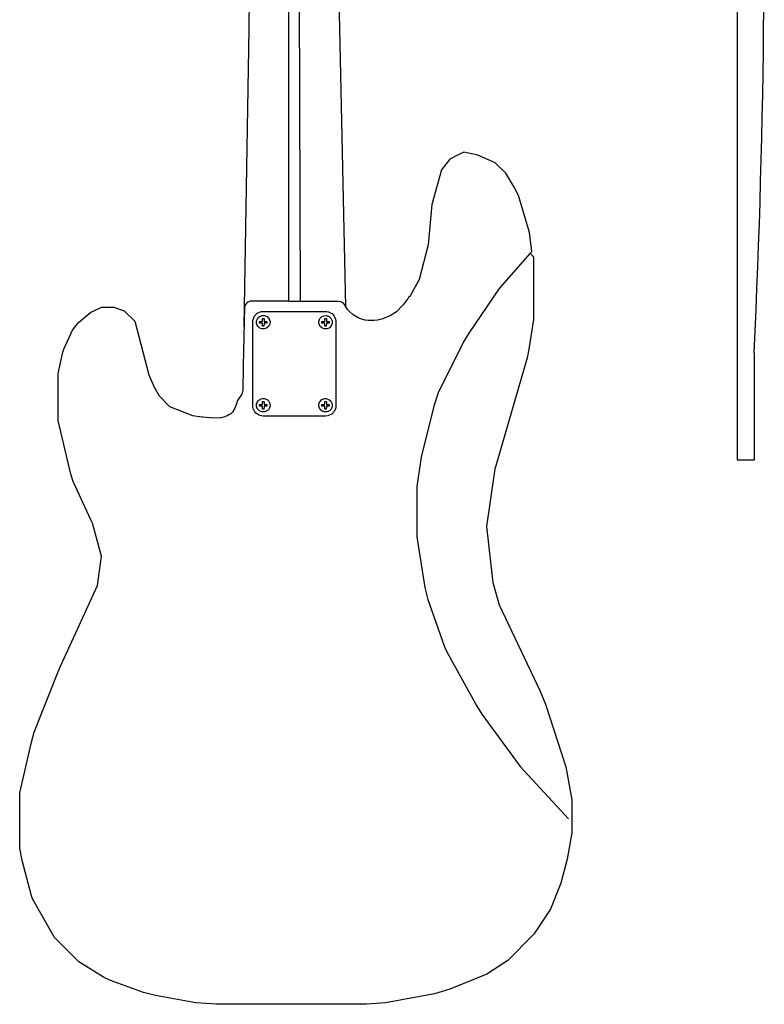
# Model space of a CAD drawing. Extents: x 49 to 882, y -9 to 1184.
# Tile 21 of 28: x 441 to 882, y 5 to 588. Entities that reach past the tile are written whole.
import ezdxf

# ---------------------------------------------------------------- set-up
doc = ezdxf.new("R2010")
doc.units = 0
doc.layers.get('0').update_dxf_attribs({"linetype": 'CONTINUOUS'})
for name, color, linetype in [('Body', 7, 'CONTINUOUS'), ('BodyBack', 1, 'CONTINUOUS'), ('Hrdware', 7, 'CONTINUOUS'), ('Neck', 7, 'CONTINUOUS'), ('TrussRod', 7, 'CONTINUOUS')]:
    doc.layers.add(name, color=color, linetype=linetype)

# ---------------------------------------------------------------- blocks, each defined once
blk = doc.blocks.new('*G6')
at = {"color": 7, "linetype": 'CONTINUOUS'}
for p, q in [((575.813406, 420.707254, -1), (574.752703, 419.513497, -1)), ((577.544208, 421.445923, -1), (575.813406, 420.707254, -1)), ((600.607338, 421.635731, -1), (578.458004, 421.560259, -1)), ((600.872513, 421.635731, -1), (606.70638, 421.635731, -1)), ((606.971555, 421.635731, -1), (629.644082, 421.635731, -1)), ((629.610757, 421.614119, -1), (631.059457, 421.417967, -1)), ((631.059457, 421.417967, -1), (632.264076, 420.777754, -1)), ((632.264076, 420.777754, -1), (632.826192, 420.309336, -1)), ((671.174712, 423.339619, -1), (668.19427, 419.277002, -1)), ((671.807024, 424.421162, -1), (671.174712, 423.339619, -1)), ((574.151418, 418.050351, -1), (573.49418, 383.17132, -1)), ((574.752703, 419.513497, -1), (574.151418, 418.050351, -1)), ((633.456513, 419.618947, -1), (632.82619, 420.309335, -1)), ((633.860376, 418.837036, -1), (633.456513, 419.618947, -1)), ((635.51083, 416.358931, -1), (633.860376, 418.837036, -1)), ((636.373181, 415.372889, -1), (635.51083, 416.358931, -1)), ((638.551335, 413.443911, -1), (636.373181, 415.372889, -1)), ((664.222335, 415.301662, -1), (660.550314, 412.854992, -1)), ((664.939635, 415.8996, -1), (664.222335, 415.301662, -1)), ((667.331918, 418.290959, -1), (664.939635, 415.8996, -1)), ((668.19427, 419.277002, -1), (667.331918, 418.290959, -1)), ((638.636191, 413.380245, -1), (638.551335, 413.443911, -1)), ((641.590249, 411.594916, -1), (638.636191, 413.380245, -1)), ((643.154786, 410.984774, -1), (641.590249, 411.594916, -1)), ((645.69623, 410.282447, -1), (643.154786, 410.984774, -1)), ((647.403696, 410.038922, -1), (645.69623, 410.282447, -1)), ((650.864107, 410.036932, -1), (647.403696, 410.038922, -1)), ((652.971592, 410.284438, -1), (650.864107, 410.036932, -1)), ((656.280984, 411.064358, -1), (652.971592, 410.284438, -1)), ((656.678748, 411.196997, -1), (656.280984, 411.064358, -1)), ((660.391208, 412.775408, -1), (656.678748, 411.196997, -1)), ((660.550314, 412.854992, -1), (660.391208, 412.775408, -1)), ((573.492058, 383.036558, -1), (573.215347, 368.703527, -1)), ((573.49418, 383.17132, -1), (573.492058, 383.036558, -1)), ((573.107951, 368.058369, -1), (572.525227, 366.311771, -1)), ((573.215347, 368.703527, -1), (573.107951, 368.058369, -1)), ((570.006058, 362.597863, -1), (569.370299, 360.745154, -1)), ((572.525227, 366.311771, -1), (570.006058, 362.597863, -1)), ((567.827507, 356.928052, -1), (567.195195, 355.979149, -1)), ((568.958614, 359.149234, -1), (567.827507, 356.928052, -1)), ((569.370299, 360.745154, -1), (568.958614, 359.149234, -1)), ((549.030657, 353.061078, -1), (549.172261, 352.982158, -1)), ((549.172261, 352.982158, -1), (553.805279, 352.462741, -1)), ((553.805279, 352.462741, -1), (559.770274, 352.397881, -1)), ((561.903348, 352.748977, -1), (560.03545, 352.397881, -1)), ((563.867239, 353.485525, -1), (561.903348, 352.748977, -1)), ((564.96162, 354.091555, -1), (563.867239, 353.485525, -1)), ((566.001905, 354.785392, -1), (564.96162, 354.091555, -1)), ((567.195195, 355.979149, -1), (566.001905, 354.785392, -1))]:
    blk.add_line(p, q, dxfattribs=at)
at = {"layer": 'BodyBack', "color": 7, "linetype": 'CONTINUOUS'}
for p, q in [((701.227921, 508.487804, -2), (695.962806, 505.700383, -2)), ((704.221819, 509.829889, -2), (701.227921, 508.487804, -2)), ((712.584032, 508.074851, -2), (704.221819, 509.829889, -2)), ((722.804561, 503.635642, -2), (712.584032, 508.074851, -2)), ((695.962806, 505.700383, -2), (691.007418, 499.40291, -2)), ((728.998808, 497.441395, -2), (722.804561, 503.635642, -2)), ((691.007418, 499.40291, -2), (685.241593, 478.93813, -2)), ((733.954195, 489.079156, -2), (728.998808, 497.441395, -2)), ((736.53514, 484.123768, -2), (733.954195, 489.079156, -2)), ((685.241593, 478.93813, -2), (682.960063, 455.043842, -2)), ((743.033933, 462.270447, -2), (736.53514, 484.123768, -2)), ((744.484426, 450.984541, -2), (743.033933, 462.270447, -2)), ((682.960063, 455.043842, -2), (677.689792, 434.363314, -2)), ((743.452043, 449.952158, -2), (725.121193, 429.103355, -2)), ((743.452043, 449.952158, -2), (744.484426, 450.984541, -2)), ((743.452043, 449.952158, -2), (745.516783, 447.887417, -2)), ((745.516783, 447.887417, -2), (745.516783, 410.721934, -2)), ((677.689766, 434.363321, -2), (671.925561, 423.847902, -2)), ((725.121193, 429.103355, -2), (707.080462, 402.621925, -2)), ((475.815113, 408.858488, -2), (483.190409, 415.057892, -2)), ((483.190409, 415.057892, -2), (484.429244, 415.677322, -2)), ((484.429244, 415.677322, -2), (489.487882, 417.948539, -2)), ((489.487882, 417.948539, -2), (496.714512, 417.948539, -2)), ((496.714512, 417.948539, -2), (502.90876, 415.883798, -2)), ((502.90876, 415.883798, -2), (509.103007, 409.689551, -2)), ((472.189415, 404.326366, -2), (475.815113, 408.858488, -2)), ((509.103007, 409.689551, -2), (517.568471, 377.789183, -2)), ((745.516783, 410.721934, -2), (742.817144, 393.092073, -2)), ((467.085362, 393.068324, -2), (472.189415, 404.326366, -2)), ((703.983338, 397.460035, -2), (689.045903, 367.258953, -2)), ((707.080462, 402.621925, -2), (703.983338, 397.460035, -2)), ((466.465932, 391.210035, -2), (467.085362, 393.068324, -2)), ((742.817144, 393.092073, -2), (741.784761, 387.930184, -2)), ((463.67851, 378.718315, -2), (466.465932, 391.210035, -2)), ((741.784761, 387.930184, -2), (723.114263, 323.899222, -2)), ((463.67851, 350.844203, -2), (463.67851, 378.718315, -2)), ((517.568471, 377.789183, -2), (520.697599, 370.618306, -2)), ((520.697599, 370.618306, -2), (523.556242, 365.297438, -2)), ((523.556242, 365.297438, -2), (529.750489, 359.10319, -2)), ((689.045903, 367.258953, -2), (686.361733, 359.206441, -2)), ((529.750489, 359.103191, -2), (543.456119, 353.745072, -2)), ((686.361733, 359.206441, -2), (678.846051, 329.102387, -2)), ((471.214868, 318.943809, -2), (463.67851, 350.844203, -2)), ((543.316781, 353.791531, -2), (549.172256, 352.982146, -2)), ((678.846051, 329.102387, -2), (676.347681, 311.613953, -2)), ((722.494833, 322.040933, -2), (717.642671, 287.869348, -2)), ((723.114263, 323.899222, -2), (722.494833, 322.040933, -2)), ((472.660179, 314.607851, -2), (471.214868, 318.943809, -2)), ((483.087158, 291.895603, -2), (472.660179, 314.607851, -2)), ((676.347681, 311.613953, -2), (676.347681, 281.6751, -2)), ((484.119541, 289.830863, -2), (483.087158, 291.895603, -2)), ((489.487882, 270.318964, -2), (484.119541, 289.830863, -2)), ((717.642671, 287.869348, -2), (721.407738, 254.742515, -2)), ((676.347681, 281.6751, -2), (681.145132, 251.645392, -2)), ((487.058702, 252.859461, -2), (489.487882, 270.318964, -2)), ((465.433549, 205.382619, -2), (487.058702, 252.859461, -2)), ((681.145132, 251.645392, -2), (682.906368, 244.600448, -2)), ((721.407738, 254.742515, -2), (725.179003, 241.515719, -2)), ((682.906368, 244.600448, -2), (692.659206, 216.532254, -2)), ((725.179003, 241.515719, -2), (749.336588, 190.722882, -2)), ((692.659206, 216.532254, -2), (694.104542, 213.641607, -2)), ((694.104542, 213.641607, -2), (711.686904, 181.693741, -2)), ((463.472059, 201.253112, -2), (465.433549, 205.382619, -2)), ((449.589715, 165.958288, -2), (463.472059, 201.253112, -2)), ((749.336588, 190.722882, -2), (752.536937, 182.463894, -2)), ((711.686904, 181.693741, -2), (714.784028, 176.531877, -2)), ((752.536937, 182.463894, -2), (764.734449, 145.32216, -2)), ((714.784028, 176.531877, -2), (737.512786, 145.620508, -2)), ((447.88319, 159.958123, -2), (449.589715, 165.958288, -2)), ((440.966288, 129.916019, -2), (447.88319, 159.958123, -2)), ((737.512786, 145.620508, -2), (766.164291, 114.430401, -2)), ((764.734449, 145.32216, -2), (768.229032, 125.786537, -2)), ((440.966288, 96.880042, -2), (440.966288, 129.916019, -2)), ((768.229032, 125.786537, -2), (768.229032, 106.171413, -2)), ((768.229032, 106.171413, -2), (765.529367, 90.606293, -2)), ((442.432249, 89.715362, -2), (440.966288, 96.880042, -2)), ((447.88319, 68.902679, -2), (442.432249, 89.715362, -2)), ((765.529367, 90.606293, -2), (761.725082, 76.335785, -2)), ((761.725082, 76.335785, -2), (755.602057, 60.90592, -2)), ((448.50262, 67.044415, -2), (447.88319, 68.902679, -2)), ((461.61377, 44.228941, -2), (448.50262, 67.044415, -2)), ((755.602057, 60.90592, -2), (745.76456, 46.107855, -2)), ((476.067005, 29.77568, -2), (461.61377, 44.228941, -2)), ((745.76456, 46.107855, -2), (730.216992, 30.560286, -2)), ((490.623491, 20.690786, -2), (476.067005, 29.77568, -2)), ((730.216992, 30.560286, -2), (717.745922, 22.342599, -2)), ((494.752997, 18.626046, -2), (490.623491, 20.690786, -2)), ((514.355727, 11.557378, -2), (494.752997, 18.626046, -2)), ((717.745922, 22.342599, -2), (695.85958, 13.567407, -2)), ((695.85958, 13.567407, -2), (686.762291, 10.828525, -2)), ((521.400645, 9.796142, -2), (514.355727, 11.557378, -2)), ((545.272251, 5.472554, -2), (521.400645, 9.796142, -2)), ((686.762291, 10.828525, -2), (657.725722, 5.468439, -2)), ((557.588483, 4.524829, -2), (545.272251, 5.472554, -2)), ((657.725722, 5.468439, -2), (646.448071, 4.528969, -2))]:
    blk.add_line(p, q, dxfattribs=at)
blk = doc.blocks.new('*C35')
at = {"layer": 'TrussRod', "color": 7, "linetype": 'CONTINUOUS'}
blk.add_lwpolyline([(876.273619, 390.923383), (876.858469, 403.66034), (877.41335, 416.398955), (877.938259, 429.139124), (878.433194, 441.880739), (878.898152, 454.623696), (879.33313, 467.367887), (879.738127, 480.113208), (880.11314, 492.859552), (880.458167, 505.606814), (880.773203, 518.354888), (881.058249, 531.103667), (881.3133, 543.853047), (881.538354, 556.602921), (881.73341, 569.353182), (881.898463, 582.103727), (882.033513, 594.854448), (882.138555, 607.605239), (882.213589, 620.355995), (882.258611, 633.106611), (882.273619, 645.856979), (882.258609, 657.459156), (882.213583, 669.061605), (882.138542, 680.664209), (882.033491, 692.266852), (881.898431, 703.869416), (881.733366, 715.471787), (881.538299, 727.073847), (881.313234, 738.675481), (881.058172, 750.276571), (880.773117, 761.877003), (880.458073, 773.476658), (880.113041, 785.075421), (879.738025, 796.673176), (879.333029, 808.269807), (878.898055, 819.865196), (878.433105, 831.459227), (877.938184, 843.051785), (877.413294, 854.642753), (876.858438, 866.232014), (876.273619, 877.819453)], dxfattribs=at)

msp = doc.modelspace()

# ---------------------------------------------------------------- linework, layer by layer
at = {"layer": 'Body', "linetype": 'CONTINUOUS'}
msp.add_line((646.448071, 4.528969, -2), (557.588483, 4.524829, -2), dxfattribs=at)
at = {"layer": 'Hrdware', "color": 7, "linetype": 'CONTINUOUS'}
for p, q in [((578.458004, 421.560259, -1), (577.544208, 421.445923, -1)), ((600.607338, 421.635731, -1), (600.739925, 421.635731, -1)), ((600.739925, 421.635731, -1), (600.872513, 421.635731, -1)), ((606.70638, 421.635731, -1), (606.838968, 421.635731, -1)), ((606.838968, 421.635731, -1), (606.971555, 421.635731, -1))]:
    msp.add_line(p, q, dxfattribs=at)
at = {"layer": 'Hrdware', "linetype": 'CONTINUOUS'}
for points in [[(623.412452, 353.458997, -1), (622.219161, 353.326358, -1), (585.359733, 353.326358, -1), (583.357657, 353.684485, -1), (582.853822, 353.883444, -1), (580.851745, 355.183312, -1), (580.353745, 355.872374, -1), (579.631937, 357.159641, -1), (579.565643, 357.318809, -1), (579.128103, 358.89722, -1), (579.206993, 410.105109, -1), (579.31439, 410.750268, -1), (579.897112, 412.231586, -1), (580.086846, 412.595814, -1), (581.647273, 414.340555, -1), (582.065454, 414.575194, -1), (584.022186, 415.315854, -1), (623.279864, 415.401671, -1)], [(623.54504, 415.269032, -1), (623.931135, 415.22221, -1), (625.646026, 414.442555, -1), (626.064209, 414.207916, -1), (627.35946, 412.728454, -1), (627.624636, 412.330535, -1), (628.225391, 410.772551, -1), (628.376409, 409.57203, -1), (628.376409, 359.288638, -1), (628.259996, 358.240521, -1), (627.628746, 356.522971, -1), (627.492048, 356.264854, -1), (625.931621, 354.520114, -1), (624.063723, 353.638458, -1), (623.677628, 353.591637, -1)]]:
    msp.add_polyline3d(points, dxfattribs=at)
for points in [[(585.890085, 405.055786, -1), (584.70276, 405.114943, -1), (583.357657, 405.559816, -1), (582.045036, 406.64746, -1), (581.561489, 407.72025, -1), (581.382097, 408.239135, -1), (581.382097, 409.963449, -1), (581.885931, 411.03783, -1), (582.840563, 412.218322, -1), (584.17811, 412.834699, -1), (584.696794, 413.01416, -1), (586.022672, 413.01416, -1), (587.501557, 412.381602, -1), (587.613727, 412.350962, -1), (588.7805, 411.011302, -1), (589.337369, 409.300252, -1), (589.151083, 407.982875, -1), (588.67443, 406.7801, -1), (587.335293, 405.612872, -1), (585.890085, 405.055786, -1), (585.890085, 405.055786, -1)], [(585.624909, 406.7801, -1), (584.961969, 406.7801, -1), (584.829382, 406.91274, -1), (584.829382, 408.371775, -1), (584.696794, 408.504414, -1), (583.238327, 408.504414, -1), (583.105739, 408.637054, -1), (583.105739, 409.432891, -1), (583.238327, 409.565531, -1), (584.696794, 409.565531, -1), (584.829382, 409.698171, -1), (584.829382, 411.157206, -1), (584.961969, 411.289845, -1), (585.624909, 411.289845, -1), (585.757497, 411.157206, -1), (585.757497, 409.698171, -1), (585.890085, 409.565531, -1), (587.348551, 409.565531, -1), (587.481139, 409.432891, -1), (587.481139, 408.637054, -1), (587.348551, 408.504414, -1), (585.890085, 408.504414, -1), (585.757497, 408.371775, -1), (585.624909, 406.7801, -1), (585.624909, 406.7801, -1)], [(622.8821, 405.055786, -1), (621.561658, 405.115606, -1), (620.383349, 405.484345, -1), (620.077337, 405.688344, -1), (619.139012, 406.494394, -1), (618.425159, 407.85143, -1), (618.241525, 408.504414, -1), (618.241525, 409.565531, -1), (618.873836, 411.177632, -1), (619.676125, 412.117516, -1), (620.121621, 412.451768, -1), (621.411966, 412.928342, -1), (622.8821, 413.01416, -1), (624.320148, 412.452962, -1), (624.626161, 412.248962, -1), (625.431898, 411.442911, -1), (625.635818, 411.136779, -1), (626.111012, 409.842482, -1), (626.196797, 408.371775, -1), (625.635818, 406.933166, -1), (625.431898, 406.627034, -1), (624.626161, 405.820983, -1), (624.320148, 405.616984, -1), (623.026356, 405.141604, -1), (622.8821, 405.055786, -1), (622.8821, 405.055786, -1)], [(622.616925, 406.7801, -1), (621.953985, 406.7801, -1), (621.821397, 406.91274, -1), (621.821397, 408.371775, -1), (621.688809, 408.504414, -1), (620.097755, 408.504414, -1), (619.965167, 408.637054, -1), (619.965167, 409.432891, -1), (620.097755, 409.565531, -1), (621.688809, 409.565531, -1), (621.821397, 409.698171, -1), (621.821397, 411.157206, -1), (621.953985, 411.289845, -1), (622.616925, 411.289845, -1), (622.749512, 411.157206, -1), (622.749512, 409.698171, -1), (622.8821, 409.565531, -1), (624.340567, 409.565531, -1), (624.473155, 409.432891, -1), (624.473155, 408.637054, -1), (624.340567, 408.504414, -1), (622.8821, 408.504414, -1), (622.749512, 408.371775, -1), (622.616925, 406.7801, -1), (622.616925, 406.7801, -1)], [(586.15526, 355.846509, -1), (584.568846, 355.90739, -1), (583.391333, 356.275068, -1), (583.085321, 356.479068, -1), (582.014408, 357.550397, -1), (581.810488, 357.856529, -1), (581.382097, 358.89722, -1), (581.382097, 360.621534, -1), (581.620755, 361.297995, -1), (582.177624, 362.345848, -1), (583.357657, 363.300852, -1), (583.516761, 363.380437, -1), (584.961969, 363.804883, -1), (585.757497, 363.804883, -1), (586.964046, 363.433492, -1), (587.070117, 363.380437, -1), (587.746315, 363.009046, -1), (588.541842, 362.213208, -1), (588.966123, 361.430635, -1), (589.337369, 359.560417, -1), (588.833536, 357.955478, -1), (588.409254, 357.172905, -1), (587.096634, 356.2179, -1), (586.15526, 355.846509, -1), (586.15526, 355.846509, -1)], [(623.014688, 355.846509, -1), (621.428274, 355.90739, -1), (620.217083, 356.35054, -1), (619.037052, 357.305545, -1), (618.425159, 358.642154, -1), (618.241525, 359.295138, -1), (618.241525, 360.356254, -1), (618.745358, 361.695914, -1), (618.798394, 361.802026, -1), (619.965167, 363.141685, -1), (621.6786, 363.723309, -1), (622.616925, 363.804883, -1), (624.452736, 363.111046, -1), (625.300503, 362.369723, -1), (625.634625, 361.924054, -1), (626.111012, 360.633205, -1), (626.196797, 359.029859, -1), (625.560375, 357.55756, -1), (624.486413, 356.48318, -1), (623.014688, 355.846509, -1), (623.014688, 355.846509, -1)], [(585.624909, 357.570823, -1), (584.961969, 357.570823, -1), (584.829382, 357.703463, -1), (584.829382, 359.162498, -1), (584.696794, 359.295138, -1), (583.238327, 359.295138, -1), (583.105739, 359.427777, -1), (583.105739, 360.090975, -1), (583.238327, 360.223615, -1), (584.696794, 360.223615, -1), (584.829382, 360.356254, -1), (584.829382, 361.815289, -1), (584.961969, 361.947929, -1), (585.624909, 361.947929, -1), (585.757497, 361.815289, -1), (585.757497, 360.356254, -1), (585.890085, 360.223615, -1), (587.348551, 360.223615, -1), (587.481139, 360.090975, -1), (587.481139, 359.427777, -1), (587.348551, 359.295138, -1), (585.890085, 359.295138, -1), (585.757497, 359.162498, -1), (585.624909, 357.570823, -1), (585.624909, 357.570823, -1)], [(622.616925, 357.570823, -1), (621.953985, 357.570823, -1), (621.821397, 357.703463, -1), (621.821397, 359.162498, -1), (621.688809, 359.295138, -1), (620.097755, 359.295138, -1), (619.965167, 359.427777, -1), (619.965167, 360.090975, -1), (620.097755, 360.223615, -1), (621.688809, 360.223615, -1), (621.821397, 360.356254, -1), (621.821397, 361.815289, -1), (621.953985, 361.947929, -1), (622.616925, 361.947929, -1), (622.749512, 361.815289, -1), (622.749512, 360.356254, -1), (622.8821, 360.223615, -1), (624.340567, 360.223615, -1), (624.473155, 360.090975, -1), (624.473155, 359.427777, -1), (624.340567, 359.295138, -1), (622.8821, 359.295138, -1), (622.749512, 359.162498, -1), (622.616925, 357.570823, -1), (622.616925, 357.570823, -1)]]:
    msp.add_polyline3d(points, close=True, dxfattribs=at)
at = {"layer": 'Neck', "linetype": 'CONTINUOUS'}
for p, q in [((582.177825, 898.717455, -2), (576.742115, 583.146024, -2)), ((623.675654, 898.724312, -2), (634.126495, 418.229508, -2)), ((600.490251, 421.635384, -2), (600.490251, 875.553542, -2)), ((605.650884, 875.409216, -2), (607.153458, 421.63577, -2)), ((576.742115, 583.146024, -2), (573.878266, 406.51095, -2))]:
    msp.add_line(p, q, dxfattribs=at)
at = {"layer": 'TrussRod', "color": 7, "linetype": 'CONTINUOUS'}
for p, q in [((866.273619, 929.320217), (866.273619, 327.423383)), ((876.273619, 390.923383), (876.273619, 327.423383)), ((866.273619, 327.423383), (876.273619, 327.423383))]:
    msp.add_line(p, q, dxfattribs=at)

# ---------------------------------------------------------------- block references
at = {"layer": 'Body', "color": 7, "linetype": 'CONTINUOUS'}
msp.add_blockref('*G6', (0, 0), dxfattribs=at)
at = {"layer": 'TrussRod', "color": 7, "linetype": 'CONTINUOUS'}
msp.add_blockref('*C35', (0, 0), dxfattribs=at)

doc.saveas('drawing.dxf')
